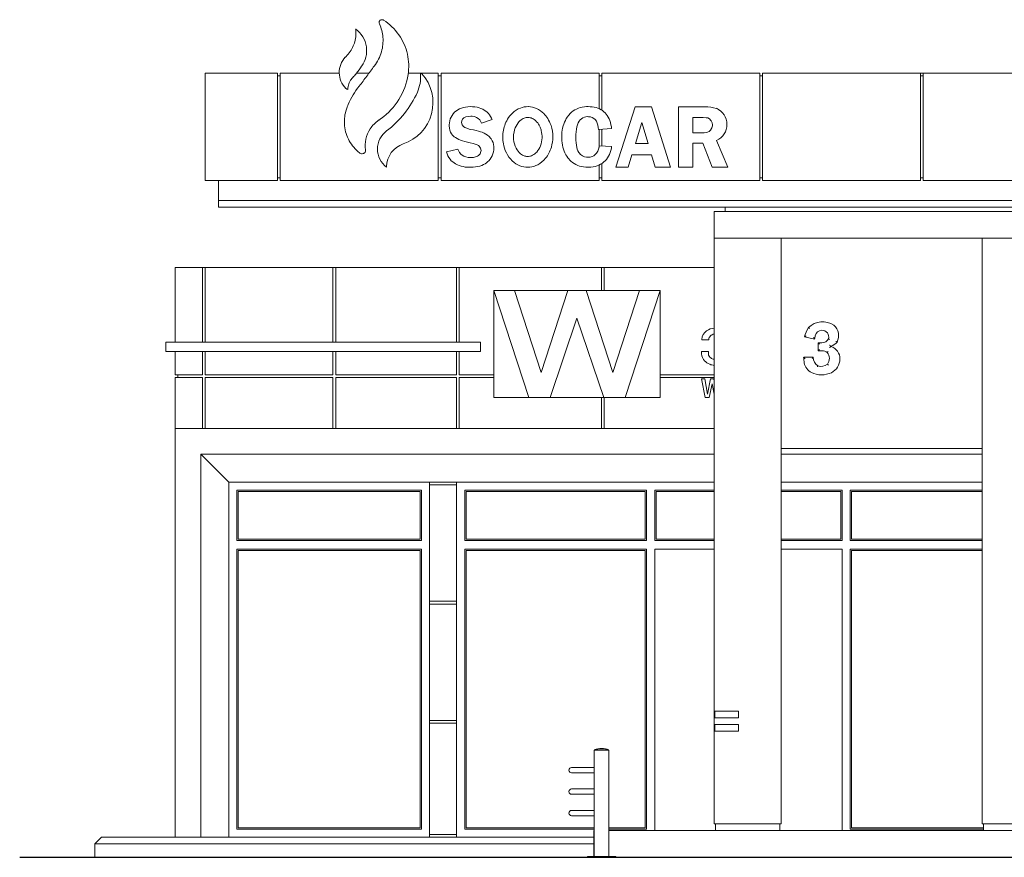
# Model space of a CAD drawing. Header units: feet. Extents: x 1702076 to 1880744, y 4858210 to 4922489.
# Tile 10 of 27: x 1831210 to 1838560, y 4861530 to 4867780. Entities that reach past the tile are written whole.
import ezdxf

# ---------------------------------------------------------------- set-up
doc = ezdxf.new("R2010")
doc.units = ezdxf.units.FT
doc.header["$MEASUREMENT"] = 0

# ---------------------------------------------------------------- blocks, each defined once
blk = doc.blocks.new('A$Cb9313e93')
at = {"color": 0, "linetype": 'Continuous', "lineweight": 0, "extrusion": (0, 1, 0)}
for p, q in [((33687.8, 5964.9), (33147.8, 5964.9)), ((33147.8, 5964.9), (33147.8, 5164.9)), ((33687.8, 5164.9), (33687.8, 5964.9)), ((34147.9, 5964.9), (33707.8, 5964.9)), ((33707.8, 5164.9), (33707.8, 5964.9)), ((34369.2, 5964.9), (34275.3, 5964.9)), ((34887.8, 5964.9), (34662.9, 5964.9)), ((34887.8, 5964.9), (34887.8, 5164.9)), ((36087.8, 5964.9), (34907.8, 5964.9)), ((34907.8, 5164.9), (34907.8, 5964.9)), ((36087.8, 5964.9), (36087.8, 5700.8)), ((37287.8, 5964.9), (36107.8, 5964.9)), ((36107.8, 5690), (36107.8, 5964.9)), ((37287.8, 5964.9), (37287.8, 5164.9)), ((38487.8, 5964.9), (37307.8, 5964.9)), ((37307.8, 5164.9), (37307.8, 5964.9)), ((38487.8, 5964.9), (38507.8, 5964.9)), ((38487.8, 5964.9), (38487.8, 5164.9)), ((39687.8, 5964.9), (38507.8, 5964.9)), ((38507.8, 5164.9), (38507.8, 5964.9)), ((33707.8, 5944.9), (33687.8, 5944.9)), ((34907.8, 5944.9), (34887.8, 5944.9)), ((36107.8, 5944.9), (36087.8, 5944.9)), ((37307.8, 5944.9), (37287.8, 5944.9)), ((38507.8, 5944.9), (38487.8, 5944.9)), ((34998.9, 5663), (34990, 5650.9)), ((35009.6, 5674.7), (34998.9, 5663)), ((35011.5, 5676.5), (35009.6, 5674.7)), ((35022.4, 5685.7), (35011.5, 5676.5)), ((35034.1, 5693.6), (35022.4, 5685.7)), ((35046.8, 5700.4), (35034.1, 5693.6)), ((35060.3, 5706), (35046.8, 5700.4)), ((35074.8, 5710.3), (35060.3, 5706)), ((35090.4, 5713.4), (35074.8, 5710.3)), ((35106.9, 5715.5), (35090.4, 5713.4)), ((35124.4, 5716.2), (35106.9, 5715.5)), ((35126.2, 5716.2), (35124.4, 5716.2)), ((35144.1, 5715.7), (35126.2, 5716.2)), ((35161.1, 5714.1), (35144.1, 5715.7)), ((35177, 5711.6), (35161.1, 5714.1)), ((35192, 5707.9), (35177, 5711.6)), ((35205.9, 5703.4), (35192, 5707.9)), ((35218.9, 5697.8), (35205.9, 5703.4)), ((35231.1, 5691.1), (35218.9, 5697.8)), ((35242.3, 5683.4), (35231.1, 5691.1)), ((35252.5, 5674.8), (35242.3, 5683.4)), ((35261.9, 5665.2), (35252.5, 5674.8)), ((35270.2, 5654.5), (35261.9, 5665.2)), ((35872.1, 5664.6), (35861.8, 5653.3)), ((35883.1, 5674.8), (35872.1, 5664.6)), ((35894.6, 5683.9), (35883.1, 5674.8)), ((35906.8, 5691.8), (35894.6, 5683.9)), ((35919.7, 5698.6), (35906.8, 5691.8)), ((35933.3, 5704.4), (35919.7, 5698.6)), ((35947.5, 5708.9), (35933.3, 5704.4)), ((35962.6, 5712.3), (35947.5, 5708.9)), ((35978.3, 5714.8), (35962.6, 5712.3)), ((35994.8, 5716.1), (35978.3, 5714.8)), ((36005.2, 5716.2), (35994.8, 5716.1)), ((36021.5, 5715.8), (36005.2, 5716.2)), ((36037, 5714.4), (36021.5, 5715.8)), ((36051.7, 5712.1), (36037, 5714.4)), ((36065.6, 5708.8), (36051.7, 5712.1)), ((36078.7, 5704.5), (36065.6, 5708.8)), ((36091, 5699.4), (36078.7, 5704.5)), ((36102.5, 5693.4), (36091, 5699.4)), ((36113.3, 5686.5), (36102.5, 5693.4)), ((36123.2, 5678.6), (36113.3, 5686.5)), ((36132.4, 5669.8), (36123.2, 5678.6)), ((36141, 5660.1), (36132.4, 5669.8)), ((36148.6, 5649.5), (36141, 5660.1)), ((36357.1, 5714.9), (36212.8, 5264.9)), ((36479, 5714.9), (36357.1, 5714.9)), ((36619.8, 5264.9), (36479, 5714.9)), ((36878.5, 5714.9), (36680.7, 5714.9)), ((36680.7, 5714.9), (36680.7, 5264.9)), ((34970.6, 5595.2), (34969.8, 5579.3)), ((34973, 5610.1), (34970.6, 5595.2)), ((34977.1, 5624.4), (34973, 5610.1)), ((34982.7, 5638), (34977.1, 5624.4)), ((34990, 5650.9), (34982.7, 5638)), ((35061.9, 5598.6), (35063.3, 5610.4)), ((35065.5, 5581.3), (35061.9, 5598.6)), ((35063.3, 5610.4), (35068.7, 5623.1)), ((35068.7, 5623.1), (35078.7, 5633.1)), ((35078.7, 5633.1), (35092.4, 5639.9)), ((35092.4, 5639.9), (35109.6, 5643.8)), ((35109.6, 5643.8), (35130.2, 5645.1)), ((35130.2, 5645.1), (35141.4, 5644.5)), ((35141.4, 5644.5), (35157.9, 5641.7)), ((35157.9, 5641.7), (35172.7, 5636.2)), ((35172.7, 5636.2), (35185.7, 5627.9)), ((35185.7, 5627.9), (35196.4, 5617.1)), ((35196.4, 5617.1), (35205.3, 5603.7)), ((35205.3, 5603.7), (35209.8, 5593.1)), ((35209.8, 5593.1), (35288.9, 5619.5)), ((35277.9, 5642.8), (35270.2, 5654.5)), ((35284.5, 5630), (35277.9, 5642.8)), ((35288.9, 5619.5), (35284.5, 5630)), ((35824.2, 5586.5), (35819.7, 5571.9)), ((35829.6, 5600.5), (35824.2, 5586.5)), ((35835.9, 5613.9), (35829.6, 5600.5)), ((35843.1, 5626.6), (35835.9, 5613.9)), ((35851, 5639), (35843.1, 5626.6)), ((35859.7, 5650.7), (35851, 5639)), ((35861.8, 5653.3), (35859.7, 5650.7)), ((35927, 5580.8), (35932.5, 5594.8)), ((35932.5, 5594.8), (35939.3, 5606.9)), ((35939.3, 5606.9), (35947.2, 5617.4)), ((35947.2, 5617.4), (35956.3, 5626)), ((35956.3, 5626), (35966.5, 5632.8)), ((35966.5, 5632.8), (35977.8, 5637.6)), ((35977.8, 5637.6), (35990, 5640.5)), ((35990, 5640.5), (36003.1, 5641.4)), ((36003.1, 5641.4), (36008.7, 5641.3)), ((36008.7, 5641.3), (36023.5, 5639.3)), ((36023.5, 5639.3), (36037, 5635)), ((36037, 5635), (36049, 5628.3)), ((36049, 5628.3), (36059.2, 5619.1)), ((36059.2, 5619.1), (36067.5, 5607.6)), ((36067.5, 5607.6), (36074, 5594)), ((36074, 5594), (36078.7, 5578.3)), ((36155.6, 5637.8), (36148.6, 5649.5)), ((36162, 5625.1), (36155.6, 5637.8)), ((36167.5, 5611.6), (36162, 5625.1)), ((36172.3, 5597), (36167.5, 5611.6)), ((36176.4, 5581.5), (36172.3, 5597)), ((36358.8, 5440.7), (36406.9, 5598.6)), ((36406.9, 5598.6), (36454, 5440.7)), ((36786.8, 5634.8), (36865.6, 5634.8)), ((36786.8, 5520.1), (36786.8, 5634.8)), ((36865.6, 5634.8), (36887.4, 5633.4)), ((36887.4, 5633.4), (36898.5, 5631.5)), ((36898.5, 5631.5), (36910.9, 5625.3)), ((36910.9, 5625.3), (36922.9, 5613.1)), ((36922.9, 5613.1), (36925.4, 5609.7)), ((36925.4, 5609.7), (36931.9, 5595.3)), ((36931.9, 5595.3), (36934.2, 5579.4)), ((34969.8, 5579.3), (34969.9, 5572.8)), ((34969.9, 5572.8), (34971.4, 5555.9)), ((34971.4, 5555.9), (34974.7, 5540.7)), ((34974.7, 5540.7), (34979.7, 5526.9)), ((34979.7, 5526.9), (34986.2, 5514.4)), ((34986.2, 5514.4), (34994.5, 5503.5)), ((35075.1, 5567.4), (35065.5, 5581.3)), ((35085.6, 5560.5), (35075.1, 5567.4)), ((35100, 5554.5), (35085.6, 5560.5)), ((35118.8, 5549.3), (35100, 5554.5)), ((35131.1, 5546.5), (35118.8, 5549.3)), ((35151.5, 5542.3), (35131.1, 5546.5)), ((35170, 5538), (35151.5, 5542.3)), ((35186.7, 5533.7), (35170, 5538)), ((35201.6, 5529.3), (35186.7, 5533.7)), ((35214.7, 5525.1), (35201.6, 5529.3)), ((35226.1, 5520.8), (35214.7, 5525.1)), ((35230.3, 5519), (35226.1, 5520.8)), ((35243.6, 5512), (35230.3, 5519)), ((35810.9, 5524.6), (35809.6, 5507.7)), ((35813, 5540.9), (35810.9, 5524.6)), ((35815.9, 5556.8), (35813, 5540.9)), ((35819.7, 5571.9), (35815.9, 5556.8)), ((35915.2, 5508.4), (35916.7, 5529)), ((35916.7, 5529), (35919, 5548.1)), ((35919, 5548.1), (35922.5, 5565.3)), ((35922.5, 5565.3), (35927, 5580.8)), ((36078.7, 5578.3), (36081.7, 5560.5)), ((36081.7, 5560.5), (36082.6, 5546.5)), ((36082.6, 5546.5), (36181.3, 5552.7)), ((36087.8, 5546.8), (36087.8, 5412.5)), ((36107.8, 5422), (36107.8, 5548.1)), ((36179.6, 5564.9), (36176.4, 5581.5)), ((36181.3, 5552.7), (36179.6, 5564.9)), ((36851.4, 5520.1), (36786.8, 5520.1)), ((36871.4, 5520.6), (36851.4, 5520.1)), ((36887.2, 5522.3), (36871.4, 5520.6)), ((36897.5, 5524.8), (36887.2, 5522.3)), ((36910.6, 5531.6), (36897.5, 5524.8)), ((36922.4, 5543.8), (36910.6, 5531.6)), ((36922.9, 5544.5), (36922.4, 5543.8)), ((36930.5, 5558.3), (36922.9, 5544.5)), ((36933.9, 5573.9), (36930.5, 5558.3)), ((36934.2, 5579.4), (36933.9, 5573.9)), ((34994.5, 5503.5), (35004.5, 5493.6)), ((35004.5, 5493.6), (35006.5, 5492)), ((35006.5, 5492), (35016.1, 5485)), ((35016.1, 5485), (35027.2, 5478.5)), ((35027.2, 5478.5), (35039.6, 5472.2)), ((35039.6, 5472.2), (35053.5, 5466.2)), ((35053.5, 5466.2), (35069, 5460.7)), ((35069, 5460.7), (35086, 5455.5)), ((35086, 5455.5), (35104.3, 5450.6)), ((35104.3, 5450.6), (35124.3, 5446.2)), ((35124.3, 5446.2), (35126.1, 5445.8)), ((35126.1, 5445.8), (35146.7, 5440.9)), ((35146.7, 5440.9), (35164, 5436)), ((35255.8, 5503.4), (35243.6, 5512)), ((35267.2, 5493.2), (35255.8, 5503.4)), ((35277.6, 5481.2), (35267.2, 5493.2)), ((35282, 5475.1), (35277.6, 5481.2)), ((35290.1, 5461.8), (35282, 5475.1)), ((35296.2, 5448), (35290.1, 5461.8)), ((35300.3, 5433.7), (35296.2, 5448)), ((35809.6, 5507.7), (35809.2, 5490.1)), ((35809.2, 5490.1), (35809.4, 5479.9)), ((35809.4, 5479.9), (35810.2, 5462.1)), ((35810.2, 5462.1), (35811.9, 5444.9)), ((35811.9, 5444.9), (35814.4, 5428.6)), ((35914.8, 5489.1), (35915.2, 5508.4)), ((35915.2, 5467), (35914.8, 5489.1)), ((35916.5, 5446.9), (35915.2, 5467)), ((35918.6, 5428.6), (35916.5, 5446.9)), ((36454, 5440.7), (36358.8, 5440.7)), ((36786.8, 5443.3), (36862.3, 5443.3)), ((36786.8, 5264.9), (36786.8, 5443.3)), ((36862.3, 5443.3), (36931.5, 5264.9)), ((37047.8, 5264.9), (36964.8, 5464)), ((35034.6, 5398.4), (34947.8, 5378.7)), ((34947.8, 5378.7), (34952.7, 5363.7)), ((35038.2, 5388), (35034.6, 5398.4)), ((35045.5, 5374.4), (35038.2, 5388)), ((35054.8, 5362.7), (35045.5, 5374.4)), ((35164, 5436), (35177.9, 5430.6)), ((35177.9, 5430.6), (35188.5, 5425)), ((35188.5, 5425), (35193.6, 5420.9)), ((35193.6, 5420.9), (35203.7, 5407.2)), ((35206.2, 5380.7), (35199.8, 5365.2)), ((35203.7, 5407.2), (35207.1, 5389.9)), ((35207.1, 5389.9), (35206.2, 5380.7)), ((35295.8, 5363.7), (35299.7, 5377.9)), ((35299.7, 5377.9), (35302.2, 5392.7)), ((35302.4, 5418.4), (35300.3, 5433.7)), ((35302.2, 5392.7), (35303, 5408)), ((35303, 5408), (35302.4, 5418.4)), ((35814.4, 5428.6), (35817.7, 5412.9)), ((35817.7, 5412.9), (35821.9, 5398.1)), ((35821.9, 5398.1), (35826.9, 5383.8)), ((35826.9, 5383.8), (35832.5, 5370.4)), ((35832.5, 5370.4), (35839.2, 5357.5)), ((35921.6, 5412.4), (35918.6, 5428.6)), ((35925.3, 5398), (35921.6, 5412.4)), ((35930.1, 5385.4), (35925.3, 5398)), ((35935.7, 5374.8), (35930.1, 5385.4)), ((35938.5, 5370.9), (35935.7, 5374.8)), ((35949.6, 5358.5), (35938.5, 5370.9)), ((36069.2, 5369.5), (36059.5, 5358.3)), ((36077.3, 5382.9), (36069.2, 5369.5)), ((36083.8, 5398.5), (36077.3, 5382.9)), ((36088.8, 5416.2), (36083.8, 5398.5)), ((36090.2, 5423.1), (36088.8, 5416.2)), ((36181.3, 5417.6), (36090.2, 5423.1)), ((36165.3, 5359.8), (36171, 5374.2)), ((36171, 5374.2), (36175.7, 5389.6)), ((36175.7, 5389.6), (36179.5, 5406.1)), ((36179.5, 5406.1), (36181.3, 5417.6)), ((34952.7, 5363.7), (34958.8, 5349.4)), ((34958.8, 5349.4), (34966.3, 5336.2)), ((34966.3, 5336.2), (34975, 5324.1)), ((34975, 5324.1), (34984.6, 5313)), ((34984.6, 5313), (34995.6, 5303.3)), ((34995.6, 5303.3), (35017, 5288.8)), ((35066.1, 5353.3), (35054.8, 5362.7)), ((35079.2, 5345.8), (35066.1, 5353.3)), ((35094.3, 5340.5), (35079.2, 5345.8)), ((35111, 5337.4), (35094.3, 5340.5)), ((35129.3, 5336.4), (35111, 5337.4)), ((35129.7, 5336.4), (35129.3, 5336.4)), ((35149.2, 5337.5), (35129.7, 5336.4)), ((35166.2, 5341.1), (35149.2, 5337.5)), ((35180.3, 5347.1), (35166.2, 5341.1)), ((35187.3, 5351.9), (35180.3, 5347.1)), ((35199.8, 5365.2), (35187.3, 5351.9)), ((35236.8, 5290.4), (35247.8, 5298.1)), ((35247.8, 5298.1), (35258, 5306.7)), ((35258, 5306.7), (35263.9, 5312.5)), ((35263.9, 5312.5), (35274.3, 5324.6)), ((35274.3, 5324.6), (35283.1, 5337.2)), ((35283.1, 5337.2), (35290.2, 5350.1)), ((35290.2, 5350.1), (35295.8, 5363.7)), ((35839.2, 5357.5), (35846.5, 5345.6)), ((35846.5, 5345.6), (35854.7, 5334.1)), ((35854.7, 5334.1), (35863.8, 5323.4)), ((35863.8, 5323.4), (35866.9, 5319.9)), ((35866.9, 5319.9), (35877.9, 5309.3)), ((35877.9, 5309.3), (35889.5, 5299.6)), ((35889.5, 5299.6), (35901.7, 5291.3)), ((35962.8, 5349), (35949.6, 5358.5)), ((35977.8, 5342.4), (35962.8, 5349)), ((35994.3, 5339), (35977.8, 5342.4)), ((36006, 5338.3), (35994.3, 5339)), ((36021.4, 5339.5), (36006, 5338.3)), ((36035.5, 5343.4), (36021.4, 5339.5)), ((36048.3, 5349.5), (36035.5, 5343.4)), ((36059.5, 5358.3), (36048.3, 5349.5)), ((36099.5, 5287.2), (36112.2, 5295.4)), ((36107.8, 5164.9), (36107.8, 5292.5)), ((36112.2, 5295.4), (36124.2, 5304.6)), ((36124.2, 5304.6), (36132.8, 5312.2)), ((36132.8, 5312.2), (36142.3, 5322.6)), ((36142.3, 5322.6), (36151.1, 5334.1)), ((36151.1, 5334.1), (36158.8, 5346.5)), ((36158.8, 5346.5), (36165.3, 5359.8)), ((36305.1, 5264.9), (36333.3, 5357.6)), ((36333.3, 5357.6), (36478.8, 5357.6)), ((36478.8, 5357.6), (36506.4, 5264.9)), ((34501.9, 5265.8), (34502, 5268.4)), ((35017, 5288.8), (35030, 5282.2)), ((35030, 5282.2), (35043.6, 5276.6)), ((35043.6, 5276.6), (35058.1, 5271.9)), ((35058.1, 5271.9), (35073.2, 5268.3)), ((35073.2, 5268.3), (35089, 5265.7)), ((35089, 5265.7), (35105.5, 5264.1)), ((35105.5, 5264.1), (35122.8, 5263.6)), ((35122.8, 5263.6), (35130.6, 5263.7)), ((35130.6, 5263.7), (35149, 5264.7)), ((35149, 5264.7), (35166.3, 5266.5)), ((35166.3, 5266.5), (35182.5, 5269.4)), ((35182.5, 5269.4), (35197.5, 5273.2)), ((35197.5, 5273.2), (35211.6, 5278)), ((35211.6, 5278), (35224.7, 5283.7)), ((35224.7, 5283.7), (35236.8, 5290.4)), ((35901.7, 5291.3), (35914.5, 5284)), ((35914.5, 5284), (35928, 5277.8)), ((35928, 5277.8), (35942, 5272.7)), ((35942, 5272.7), (35956.6, 5268.7)), ((35956.6, 5268.7), (35972, 5265.9)), ((35972, 5265.9), (35987.9, 5264.1)), ((35987.9, 5264.1), (36004.5, 5263.6)), ((36004.5, 5263.6), (36010.5, 5263.7)), ((36010.5, 5263.7), (36027.1, 5264.7)), ((36027.1, 5264.7), (36042.9, 5266.9)), ((36042.9, 5266.9), (36058, 5270.2)), ((36058, 5270.2), (36072.5, 5274.8)), ((36072.5, 5274.8), (36086.3, 5280.4)), ((36086.3, 5280.4), (36099.5, 5287.2)), ((36087.8, 5281.1), (36087.8, 5164.9)), ((36212.8, 5264.9), (36305.1, 5264.9)), ((36506.4, 5264.9), (36619.8, 5264.9)), ((36680.7, 5264.9), (36786.8, 5264.9)), ((36931.5, 5264.9), (37047.8, 5264.9)), ((33147.8, 5164.9), (33687.8, 5164.9)), ((33247.8, 5014.9), (33247.8, 5164.9)), ((33687.8, 5184.9), (33707.8, 5184.9)), ((33707.8, 5164.9), (34887.8, 5164.9)), ((34887.8, 5184.9), (34907.8, 5184.9)), ((34907.8, 5164.9), (36087.8, 5164.9)), ((36087.8, 5184.9), (36107.8, 5184.9)), ((36107.8, 5164.9), (37287.8, 5164.9)), ((37287.8, 5184.9), (37307.8, 5184.9)), ((37307.8, 5164.9), (38487.8, 5164.9)), ((38487.8, 5184.9), (38507.8, 5184.9)), ((38507.8, 5164.9), (39687.8, 5164.9)), ((33247.8, 5014.9), (53347.8, 5014.9)), ((33247.8, 5014.9), (53347.8, 5014.9)), ((33247.8, 5014.9), (33247.8, 4964.9)), ((53347.8, 4964.9), (33247.8, 4964.9)), ((36947.8, 4934.9), (36947.8, 4734.9)), ((36947.8, 4934.9), (39447.8, 4934.9)), ((37027.8, 4934.9), (37027.8, 4964.9)), ((36947.8, 4734.9), (36947.8, 4314.9)), ((36947.8, 4734.9), (39447.8, 4734.9)), ((37447.8, 4314.9), (37447.8, 4734.9)), ((38947.8, 4734.9), (38947.8, 4314.9)), ((32922.8, 4514.9), (33127.8, 4514.9)), ((32922.8, 3959.9), (32922.8, 4514.9)), ((33127.8, 4514.9), (33147.8, 4514.9)), ((33127.8, 3959.9), (33127.8, 4514.9)), ((33147.8, 4514.9), (33147.8, 3959.9)), ((33147.8, 4514.9), (34101.5, 4514.9)), ((34101.5, 4514.9), (34121.5, 4514.9)), ((34101.5, 3959.9), (34101.5, 4514.9)), ((34121.5, 4514.9), (34121.5, 3959.9)), ((34121.5, 4514.9), (35022.8, 4514.9)), ((35022.8, 4514.9), (35042.8, 4514.9)), ((35022.8, 3959.9), (35022.8, 4514.9)), ((35042.8, 4514.9), (35042.8, 3959.9)), ((35042.8, 4514.9), (36106.5, 4514.9)), ((36106.5, 4514.9), (36126.5, 4514.9)), ((36106.5, 4344.9), (36106.5, 4514.9)), ((36126.5, 4514.9), (36126.5, 4344.9)), ((36126.5, 4514.9), (36947.8, 4514.9)), ((35302.8, 4344.9), (35562.8, 3544.9)), ((35456.8, 4344.9), (35302.8, 4344.9)), ((35562.8, 3544.9), (35302.8, 4344.9)), ((35302.8, 4344.9), (35302.8, 3544.9)), ((35655.8, 3732.9), (35456.8, 4344.9)), ((35854.3, 4344.9), (35456.8, 4344.9)), ((35456.8, 4344.9), (35655.8, 3732.9)), ((35854.3, 4344.9), (35655.8, 3732.9)), ((35655.8, 3732.9), (35854.3, 4344.9)), ((35991.3, 4344.9), (35854.3, 4344.9)), ((36189.8, 3732.9), (35991.3, 4344.9)), ((36388.8, 4344.9), (35991.3, 4344.9)), ((35991.3, 4344.9), (36189.8, 3732.9)), ((36388.8, 4344.9), (36189.8, 3732.9)), ((36189.8, 3732.9), (36388.8, 4344.9)), ((36282.8, 3544.9), (36542.8, 4344.9)), ((36542.8, 4344.9), (36282.8, 3544.9)), ((36542.8, 4344.9), (36388.8, 4344.9)), ((36542.8, 3544.9), (36542.8, 4344.9)), ((36947.8, 4314.9), (36947.8, 1204.9)), ((37447.8, 364.9), (37447.8, 4314.9)), ((38947.8, 4314.9), (38947.8, 364.9)), ((35722.8, 3544.9), (35922.8, 4136.9)), ((35922.8, 4136.9), (35722.8, 3544.9)), ((35922.8, 4136.9), (36122.8, 3544.9)), ((36122.8, 3544.9), (35922.8, 4136.9)), ((36855.9, 3979.7), (36855.9, 3976.1)), ((36855.9, 3976.1), (36907, 3976.1)), ((36907, 3976.1), (36907, 3979.7)), ((37621.7, 3997.6), (37696.6, 3981.9)), ((32852.8, 3959.9), (35202.8, 3959.9)), ((32852.8, 3959.9), (32852.8, 3889.9)), ((35202.8, 3889.9), (35202.8, 3959.9)), ((37751, 3953.1), (37723.5, 3953.1)), ((37723.5, 3953.1), (37723.5, 3893.5)), ((37723.5, 3953.1), (37733.5, 3943.1)), ((37723.5, 3893.5), (37733.5, 3903.5)), ((37818.5, 3926), (37818.5, 3928.6)), ((32852.8, 3889.9), (35202.8, 3889.9)), ((32922.8, 3714.9), (32922.8, 3889.9)), ((33127.8, 3714.9), (33127.8, 3889.9)), ((33147.8, 3889.9), (33147.8, 3714.9)), ((34101.5, 3714.9), (34101.5, 3889.9)), ((34121.5, 3889.9), (34121.5, 3714.9)), ((35022.8, 3714.9), (35022.8, 3889.9)), ((35042.8, 3889.9), (35042.8, 3714.9)), ((36852.8, 3889.2), (36852.8, 3871.7)), ((36903.9, 3889.2), (36852.8, 3889.2)), ((36903.9, 3871.7), (36903.9, 3889.2)), ((37687, 3846.5), (37615, 3846.5)), ((37723.5, 3893.5), (37753.2, 3893.5)), ((32922.8, 3714.9), (33127.8, 3714.9)), ((32922.8, 3694.9), (33127.8, 3694.9)), ((32922.8, 3314.9), (32922.8, 3694.9)), ((32942.8, 3694.9), (32942.8, 3714.9)), ((33127.8, 3314.9), (33127.8, 3694.9)), ((33147.8, 3714.9), (34101.5, 3714.9)), ((33147.8, 3694.9), (34101.5, 3694.9)), ((33147.8, 3694.9), (33147.8, 3314.9)), ((34101.5, 3314.9), (34101.5, 3694.9)), ((34121.5, 3714.9), (35022.8, 3714.9)), ((34121.5, 3694.9), (35022.8, 3694.9)), ((34121.5, 3694.9), (34121.5, 3314.9)), ((35022.8, 3314.9), (35022.8, 3694.9)), ((35042.8, 3714.9), (35302.8, 3714.9)), ((35042.8, 3694.9), (35042.8, 3314.9)), ((35042.8, 3694.9), (35302.8, 3694.9)), ((36542.8, 3714.9), (36947.8, 3714.9)), ((36542.8, 3694.9), (36947.8, 3694.9)), ((36878.4, 3684.9), (36852.8, 3684.9)), ((36852.8, 3684.9), (36880.2, 3544.9)), ((36897.8, 3570.9), (36878.4, 3684.9)), ((36919.9, 3684.9), (36897.8, 3570.9)), ((36943.9, 3684.9), (36919.9, 3684.9)), ((36947.8, 3664.8), (36943.9, 3684.9)), ((36910.4, 3544.9), (36931.9, 3647.4)), ((36931.9, 3647.4), (36947.8, 3571.6)), ((35302.8, 3544.9), (35562.8, 3544.9)), ((35562.8, 3544.9), (35722.8, 3544.9)), ((35722.8, 3544.9), (36122.8, 3544.9)), ((36106.5, 3314.9), (36106.5, 3544.9)), ((36122.8, 3544.9), (36282.8, 3544.9)), ((36126.5, 3544.9), (36126.5, 3314.9)), ((36282.8, 3544.9), (36542.8, 3544.9)), ((36880.2, 3544.9), (36910.4, 3544.9)), ((32922.8, 264.9), (32922.8, 3314.9)), ((32922.8, 3314.9), (36947.8, 3314.9)), ((37447.8, 3164.9), (38947.8, 3164.9)), ((33114.9, 264.9), (33114.9, 3122.7)), ((33114.9, 3122.7), (36947.8, 3122.7)), ((33322.8, 2914.9), (33114.9, 3122.7)), ((37447.8, 3122.7), (38947.8, 3122.7)), ((33322.8, 264.9), (33322.8, 2914.9)), ((33322.8, 2914.9), (36947.8, 2914.9)), ((34822.8, 2914.9), (34822.8, 2894.9)), ((34822.8, 2914.9), (34822.8, 2894.9)), ((34822.8, 2894.9), (34822.8, 2024.9)), ((35022.8, 2894.9), (34822.8, 2894.9)), ((35022.8, 2894.9), (35022.8, 2914.9)), ((35022.8, 2024.9), (35022.8, 2894.9)), ((37447.8, 2914.9), (38947.8, 2914.9)), ((34762.8, 2854.9), (33382.8, 2854.9)), ((33382.8, 2479.9), (33382.8, 2854.9)), ((33392.8, 2844.9), (34752.8, 2844.9)), ((33392.8, 2844.9), (33392.8, 2489.9)), ((34752.8, 2844.9), (34752.8, 2489.9)), ((34762.8, 2479.9), (34762.8, 2854.9)), ((35085.3, 2854.9), (36442.8, 2854.9)), ((35085.3, 2479.9), (35085.3, 2854.9)), ((36432.8, 2844.9), (35095.3, 2844.9)), ((35095.3, 2844.9), (35095.3, 2489.9)), ((36432.8, 2489.9), (36432.8, 2844.9)), ((36442.8, 2854.9), (36442.8, 2479.9)), ((36502.8, 2479.9), (36502.8, 2854.9)), ((36502.8, 2854.9), (36947.8, 2854.9)), ((36512.8, 2844.9), (36512.8, 2489.9)), ((36947.8, 2844.9), (36512.8, 2844.9)), ((37447.8, 2854.9), (37902.8, 2854.9)), ((37892.8, 2844.9), (37447.8, 2844.9)), ((37892.8, 2489.9), (37892.8, 2844.9)), ((37902.8, 2854.9), (37902.8, 2479.9)), ((37962.8, 2854.9), (38947.8, 2854.9)), ((37962.8, 2479.9), (37962.8, 2854.9)), ((38947.8, 2844.9), (37972.8, 2844.9)), ((37972.8, 2844.9), (37972.8, 2489.9)), ((33382.8, 2479.9), (34762.8, 2479.9)), ((34752.8, 2489.9), (33392.8, 2489.9)), ((36442.8, 2479.9), (35085.3, 2479.9)), ((35095.3, 2489.9), (36432.8, 2489.9)), ((36947.8, 2479.9), (36502.8, 2479.9)), ((36512.8, 2489.9), (36947.8, 2489.9)), ((37447.8, 2489.9), (37892.8, 2489.9)), ((37902.8, 2479.9), (37447.8, 2479.9)), ((38947.8, 2479.9), (37962.8, 2479.9)), ((37972.8, 2489.9), (38947.8, 2489.9)), ((34762.8, 2414.9), (33382.8, 2414.9)), ((33382.8, 324.9), (33382.8, 2414.9)), ((33392.8, 2404.9), (34752.8, 2404.9)), ((33392.8, 2404.9), (33392.8, 334.9)), ((34752.8, 2404.9), (34752.8, 334.9)), ((34762.8, 324.9), (34762.8, 2414.9)), ((35085.3, 324.9), (35085.3, 2414.9)), ((35085.3, 2414.9), (36442.8, 2414.9)), ((35095.3, 2404.9), (35095.3, 334.9)), ((36432.8, 2404.9), (35095.3, 2404.9)), ((36432.8, 334.9), (36432.8, 2404.9)), ((36442.8, 2414.9), (36442.8, 324.9)), ((36502.8, 314.9), (36502.8, 2414.9)), ((36502.8, 2414.9), (36947.8, 2414.9)), ((37447.8, 2414.9), (37902.8, 2414.9)), ((37902.8, 2414.9), (37902.8, 314.9)), ((37962.8, 324.9), (37962.8, 2414.9)), ((37962.8, 2414.9), (38947.8, 2414.9)), ((37972.8, 2404.9), (37972.8, 334.9)), ((38947.8, 2404.9), (37972.8, 2404.9)), ((34822.8, 2024.9), (34822.8, 2004.9)), ((34822.8, 2024.9), (35022.8, 2024.9)), ((34822.8, 2024.9), (34822.8, 2004.9)), ((34822.8, 2004.9), (34822.8, 1134.9)), ((35022.8, 2004.9), (34822.8, 2004.9)), ((35022.8, 2004.9), (35022.8, 2024.9)), ((35022.8, 1134.9), (35022.8, 2004.9)), ((36947.8, 1204.9), (37127.8, 1204.9)), ((36947.8, 1154.9), (36947.8, 1204.9)), ((36952.8, 1204.9), (36952.8, 1154.9)), ((37127.8, 1154.9), (37127.8, 1204.9)), ((34822.8, 1134.9), (34822.8, 1114.9)), ((34822.8, 1134.9), (35022.8, 1134.9)), ((34822.8, 1134.9), (34822.8, 1114.9)), ((34822.8, 1114.9), (34822.8, 284.9)), ((35022.8, 1114.9), (34822.8, 1114.9)), ((35022.8, 1114.9), (35022.8, 1134.9)), ((35022.8, 284.9), (35022.8, 1114.9)), ((37127.8, 1154.9), (36947.8, 1154.9)), ((36947.8, 1154.9), (36947.8, 1104.9)), ((36947.8, 1104.9), (37127.8, 1104.9)), ((36947.8, 1054.9), (36947.8, 1104.9)), ((36952.8, 1104.9), (36952.8, 1054.9)), ((37127.8, 1104.9), (37127.8, 1054.9)), ((37127.8, 1054.9), (36947.8, 1054.9)), ((36947.8, 1054.9), (36947.8, 364.9)), ((36161.8, 917.9), (36051.8, 917.9)), ((36051.8, 916.9), (36051.8, 917.9)), ((36161.8, 916.9), (36051.8, 916.9)), ((36145.7, 914.9), (36051.8, 914.9)), ((36051.8, 119.9), (36051.8, 914.9)), ((36054.8, 914.9), (36054.8, 916.9)), ((36161.8, 914.9), (36145.7, 914.9)), ((36158.8, 914.9), (36158.8, 916.9)), ((36161.8, 916.9), (36161.8, 917.9)), ((36161.8, 119.9), (36161.8, 914.9)), ((36051.8, 784.9), (35882.8, 784.9)), ((35882.8, 744.9), (36051.8, 744.9)), ((36051.8, 624.9), (35882.8, 624.9)), ((35882.8, 584.9), (36051.8, 584.9)), ((36051.8, 464.9), (35882.8, 464.9)), ((35882.8, 424.9), (36051.8, 424.9)), ((34762.8, 324.9), (33382.8, 324.9)), ((34752.8, 334.9), (33392.8, 334.9)), ((36051.8, 324.9), (35085.3, 324.9)), ((35095.3, 334.9), (36051.8, 334.9)), ((36051.8, 314.9), (36047.8, 314.9)), ((36047.8, 119.9), (36047.8, 314.9)), ((36161.8, 334.9), (36432.8, 334.9)), ((36442.8, 324.9), (36161.8, 324.9)), ((36647.8, 314.9), (36161.8, 314.9)), ((36647.8, 314.9), (39747.8, 314.9)), ((37447.8, 364.9), (36947.8, 364.9)), ((36957.8, 314.9), (36957.8, 364.9)), ((37437.8, 314.9), (37437.8, 364.9)), ((38957.8, 324.9), (37962.8, 324.9)), ((37972.8, 334.9), (38957.8, 334.9)), ((39447.8, 364.9), (38947.8, 364.9)), ((38957.8, 314.9), (38957.8, 364.9)), ((32322.8, 214.9), (32372.8, 264.9)), ((32372.8, 264.9), (36047.8, 264.9)), ((34822.8, 284.9), (34822.8, 264.9)), ((34822.8, 284.9), (35022.8, 284.9)), ((34822.8, 284.9), (34822.8, 264.9)), ((35022.8, 264.9), (35022.8, 284.9)), ((32322.8, 114.9), (32322.8, 214.9)), ((32322.8, 214.9), (36047.8, 214.9)), ((32322.8, 114.9), (36001.8, 114.9)), ((36001.8, 119.9), (36211.8, 119.9)), ((36001.8, 119.9), (36001.8, 114.9)), ((36001.8, 114.9), (36211.8, 114.9)), ((36211.8, 119.9), (36211.8, 114.9)), ((36647.8, 114.9), (36211.8, 114.9)), ((36647.8, 114.9), (39747.8, 114.9))]:
    blk.add_line(p, q, dxfattribs=at)
at = {"color": 0, "linetype": 'Continuous', "lineweight": 0}
for centre, radius, start, end in [((34523.5, 5745.6), 324.2, 288.33964, 41.86379), ((34760.7, 5958.1), 5.75, 41.86379, 184.10112), ((36878.5, 5394), 320.9, 74.70997, 90), ((36912, 5583.4), 130.6, 293.85531, 66.95979), ((34602.6, 5399.8), 169, 127.06038, 232.87585), ((34501.1, 5265.7), 0.821, 232.87585, 4.11525), ((36933.2, 3978.7), 77.3, 123.80888, 179.25856), ((36961.5, 3938.2), 126.7, 96.22895, 124.26271), ((37788.6, 3968.1), 169.5, 144.00417, 169.97809), ((37756.7, 3960.1), 150.5, 56.5184, 134.36227), ((37773.2, 4007.4), 102.7, 332.20329, 49.63248), ((37794.2, 4013.5), 88.3, 285.96451, 322.303), ((37791.9, 3835.9), 93.9, 357.87147, 73.60431), ((36933.2, 3875.1), 80.5, 182.38596, 223.96049), ((37833.4, 3847.9), 218.5, 180.38561, 191.6324), ((37765.1, 3836.9), 120.8, 298.67181, 357.87147), ((36952.3, 3893.6), 107.1, 223.96049, 248.89181), ((36960.7, 3915.1), 130.2, 248.89181, 264.31606), ((37724.8, 3825.6), 107.6, 191.6324, 240.96315), ((37748.5, 3896.4), 181.5, 245.26533, 294.24705)]:
    blk.add_arc(centre, radius, start, end, dxfattribs=at)
at = {"color": 0, "linetype": 'Continuous', "lineweight": 0, "extrusion": (0, 0, -1)}
for centre, radius, start, end in [((-34478, 5937.8), 277.6, 175.89888, 204.12684), ((-34052.3, 6128.5), 744.1, 204.12684, 232.93962), ((-34682.2, 5266.7), 180.3, 0.55479, 71.66036), ((-37752.6, 3994.7), 52.8, 12.53614, 87.56057), ((-37752.5, 3998.1), 49.4, 87.56057, 197.24688), ((-36940.7, 3979.7), 33.6, 0, 48.57767), ((-36960, 3957.8), 62.8, 48.57767, 78.78248), ((-38030.8, 3932.9), 337.8, 8.33881, 12.53614), ((-37751, 4007.2), 54.1, 205.98923, 270), ((-36940.8, 3872.4), 36.9, 300.64233, 358.92892), ((-36950.8, 3880.7), 49.4, 277.44705, 305.75889), ((-36960.2, 3921.4), 91.1, 277.88156, 279.99402), ((-37757.2, 3843.5), 70.2, 300.14805, 2.4295), ((-37754.7, 3835), 58.5, 88.60783, 127.63797), ((-37739.3, 3836.9), 67.8, 138.97346, 218.92031), ((-37747.3, 3847.3), 69.4, 229.86487, 291.46513), ((-36106.8, 741.3), 185, 72.70466, 107.29534), ((-35882.8, 764.9), 20, 270, 90), ((-35882.8, 604.9), 20, 270, 90), ((-35882.8, 444.9), 20, 270, 90)]:
    blk.add_arc(centre, radius, start, end, dxfattribs=at)
at = {"color": 0, "linetype": 'Continuous', "lineweight": 0}
for points, knots in [([(34447.6, 6334.7), (34462.2, 6302.7), (34471.1, 6268.5), (34477.1, 6197.2), (34473.6, 6160.7), (34452.7, 6087), (34434.2, 6050.9), (34409.2, 6019.4)], [-335.122731, -335.122731, -335.122731, -335.122731, -229.786144, -229.786144, -120.602151, -120.602151, 0, 0, 0, 0]), ([(34478.4, 6361.7), (34476.6, 6362.8), (34474.7, 6363.6), (34470.6, 6364.7), (34468.5, 6365), (34463.4, 6364.8), (34460.6, 6364.1), (34455.5, 6361.7), (34453.2, 6360), (34449.5, 6356), (34448.1, 6353.7), (34446.1, 6348.5), (34445.6, 6345.7), (34445.8, 6340), (34446.4, 6337.2), (34447.6, 6334.7)], [-54.744503, -54.744503, -54.744503, -54.744503, -48.562111, -48.562111, -42.05044, -42.05044, -33.492871, -33.492871, -25.11128, -25.11128, -16.96365, -16.96365, -8.501115, -8.501115, 0, 0, 0, 0]), ([(34661.7, 5957), (34669.5, 6006.9), (34667.9, 6057.8), (34645.5, 6159), (34623.9, 6208), (34562.8, 6295.5), (34523.7, 6333), (34478.4, 6361.7)], [-471.683907, -471.683907, -471.683907, -471.683907, -320.159213, -320.159213, -160.929472, -160.929472, 0, 0, 0, 0]), ([(34212.4, 5844.9), (34212.2, 5858.6), (34214.5, 5872.3), (34223.6, 5898.3), (34230.4, 5910.3), (34240.2, 5922.2), (34240.4, 5922.5), (34243.9, 5926.6), (34244.9, 5927.7), (34249.1, 5932.8), (34252.5, 5936.7), (34262.7, 5949.1), (34269.5, 5957.5), (34289.7, 5983.2), (34302.7, 6000.6), (34315.7, 6018.9), (34315.9, 6019.1), (34330.4, 6039.8), (34340.7, 6062.5), (34352.8, 6111.3), (34354.1, 6137.1), (34346.6, 6188.8), (34337.6, 6214.2), (34310.3, 6259.5), (34292.4, 6279.2), (34271.2, 6294.8), (34271.2, 6294.8), (34271.2, 6294.8), (34271.2, 6294.8), (34271.2, 6294.8), (34271.2, 6294.8), (34271.2, 6294.8), (34271.2, 6294.8), (34271.2, 6294.8), (34271.2, 6294.8), (34271.2, 6294.8), (34271.1, 6294.9), (34271, 6294.9), (34271, 6294.9), (34270.8, 6294.9), (34270.8, 6294.9), (34270.7, 6294.8), (34270.7, 6294.8), (34270.6, 6294.7), (34270.6, 6294.6), (34270.5, 6294.5), (34270.5, 6294.5), (34271.1, 6290.3), (34271.5, 6286.4), (34272.4, 6274.8), (34272.6, 6267.1), (34272, 6228.2), (34265.4, 6197.5), (34240.6, 6139.6), (34222.4, 6113.2), (34198.2, 6089.6), (34197.8, 6089.3), (34195.3, 6086.9), (34194.3, 6085.8), (34178.7, 6069.4), (34167.1, 6051.3), (34151.2, 6011.2), (34147.3, 5989.4), (34148.2, 5946.3), (34152.8, 5925.4), (34169.8, 5885.8), (34182.3, 5867.7), (34198, 5852.5)], [-8016.868336, -8016.868336, -8016.868336, -8016.868336, -6974.133624, -6974.133624, -5929.559772, -5929.559772, -5804.489011, -5804.489011, -5756.727762, -5756.727762, -5589.068498, -5589.068498, -5235.920841, -5235.920841, -4529.300506, -4529.300506, -4508.430645, -4508.430645, -3552.798289, -3552.798289, -2561.649422, -2561.649422, -1530.784561, -1530.784561, -511.331069, -511.331069, -511.331065, -511.331065, -511.331059, -511.331059, -511.331041, -511.331041, -511.331002, -511.331002, -511.326339, -511.326339, -510.746022, -510.746022, -510.143517, -510.143517, -509.534846, -509.534846, -508.954671, -508.954671, -508.352326, -508.352326, -507.227335, -507.227335, -494.831263, -494.831263, -470.117036, -470.117036, -370.728115, -370.728115, -269.051614, -269.051614, -262.945155, -262.945155, -258.602221, -258.602221, -194.832952, -194.832952, -129.120568, -129.120568, -65.485114, -65.485114, 0, 0, 0, 0]), ([(34409.2, 6019.4), (34390.8, 5994.1), (34372.2, 5968.9), (34334.9, 5918.7), (34316.1, 5893.6), (34297.2, 5868.6)], [-187.810745, -187.810745, -187.810745, -187.810745, -93.905372, -93.905372, 0, 0, 0, 0]), ([(34344, 5393.7), (34340.3, 5420.3), (34341.3, 5447.5), (34353, 5501.1), (34363.9, 5527.1), (34395.9, 5575.7), (34417.3, 5597.4), (34443.1, 5614.8), (34444.4, 5615.7), (34448.1, 5618.2), (34449.8, 5619.4), (34454.9, 5622.9), (34458.2, 5625.3), (34514, 5666.3), (34558.6, 5714.7), (34627.9, 5827.3), (34651.3, 5890.8), (34661.7, 5957)], [-1035.208386, -1035.208386, -1035.208386, -1035.208386, -841.120164, -841.120164, -639.691036, -639.691036, -422.447419, -422.447419, -415.068122, -415.068122, -408.91628, -408.91628, -396.625907, -396.625907, -201.048341, -201.048341, 0, 0, 0, 0]), ([(34297.2, 5868.6), (34263.7, 5827.2), (34236, 5781.3), (34210.6, 5722.6), (34207.6, 5714.7), (34202.8, 5702.3), (34199.7, 5693), (34187, 5647.4), (34184, 5609.5), (34192.3, 5533.3), (34204.2, 5495.6), (34241.9, 5426.9), (34267.4, 5396.6), (34298.2, 5372.1), (34298.4, 5371.9), (34298.9, 5371.5), (34299.3, 5371.2), (34300.6, 5370.3), (34301.5, 5369.7), (34306, 5367.1), (34309.9, 5365.8), (34318.3, 5364.6), (34322.6, 5364.9), (34328, 5366.3), (34330, 5366.9), (34333.2, 5368.5), (34334.4, 5369.2), (34337.9, 5371.8), (34339.9, 5374), (34342.9, 5379), (34344, 5381.8), (34344.9, 5387.7), (34344.7, 5390.8), (34344, 5393.7)], [-3612.029582, -3612.029582, -3612.029582, -3612.029582, -3187.564884, -3187.564884, -3102.18954, -3102.18954, -2868.30288, -2868.30288, -1965.730116, -1965.730116, -1028.305041, -1028.305041, -86.179929, -86.179929, -85.389041, -85.389041, -82.877839, -82.877839, -77.874731, -77.874731, -57.841162, -57.841162, -37.224522, -37.224522, -30.880752, -30.880752, -26.591028, -26.591028, -17.942381, -17.942381, -8.953142, -8.953142, 0, 0, 0, 0]), ([(34198, 5852.5), (34200, 5850.6), (34202.2, 5849), (34207.1, 5846.4), (34209.7, 5845.5), (34212.4, 5844.9)], [-16.557237, -16.557237, -16.557237, -16.557237, -8.278618, -8.278618, 0, 0, 0, 0]), ([(35557.4, 5716.2), (35537.8, 5716.4), (35518.6, 5712.8), (35478.4, 5697.6), (35458.4, 5684.6), (35426.6, 5654.7), (35414.2, 5638.9), (35387, 5593.2), (35376.1, 5560.8), (35366.5, 5493.4), (35368.2, 5458.2), (35382.3, 5400.7), (35391.7, 5377.3), (35417.5, 5334.5), (35434.1, 5315.1), (35470.8, 5286.4), (35489.9, 5276.3), (35529.8, 5264.3), (35550, 5262.3), (35591.5, 5266.4), (35612.1, 5272.9), (35652, 5294.4), (35671.7, 5310.6), (35707.4, 5354.5), (35722.2, 5382.7), (35738.8, 5438.7), (35742.4, 5464.3), (35742.5, 5489.7), (35742.6, 5518.7), (35738.1, 5547.8), (35722.5, 5594.3), (35714.2, 5611.8), (35695.7, 5641.1), (35685.9, 5653.5), (35659, 5680.4), (35640.6, 5693.4), (35601.6, 5710.7), (35581.8, 5715.4), (35560.2, 5716.2), (35558.8, 5716.2), (35557.4, 5716.2)], [-1222.02098, -1222.02098, -1222.02098, -1222.02098, -1149.677971, -1149.677971, -1061.368227, -1061.368227, -986.978924, -986.978924, -861.595772, -861.595772, -731.125816, -731.125816, -635.687845, -635.687845, -538.166235, -538.166235, -454.413297, -454.413297, -374.051597, -374.051597, -288.004931, -288.004931, -192.001538, -192.001538, -84.459887, -84.459887, 0, 0, 0, 96.465889, 96.465889, 163.167696, 163.167696, 220.257091, 220.257091, 302.219523, 302.219523, 376.819321, 376.819321, 381.987028, 381.987028, 381.987028, 381.987028]), ([(35556.7, 5635.7), (35562.1, 5635.7), (35567.4, 5635.1), (35584, 5631.3), (35594.5, 5626.3), (35616.5, 5610.6), (35627.6, 5598.4), (35636.5, 5584.2), (35640.7, 5577.4), (35644.5, 5570.1), (35651.1, 5554.4), (35654, 5546.1), (35660.8, 5519.3), (35662.6, 5500.8), (35661, 5462.3), (35657, 5442.5), (35643.2, 5406.4), (35633.7, 5390.5), (35613.5, 5367.8), (35603.1, 5359.2), (35582.1, 5348.4), (35572.2, 5345.4), (35552.1, 5343.4), (35542.2, 5344.5), (35520.9, 5351.1), (35510.2, 5357.3), (35488.5, 5375.4), (35477.5, 5389.2), (35458.5, 5425.6), (35451.9, 5448.6), (35447.8, 5496.7), (35450.2, 5521.2), (35463.1, 5563.8), (35472.2, 5581.1), (35491.6, 5606.3), (35502, 5616.1), (35523.1, 5628.9), (35533, 5632.9), (35547.9, 5635.4), (35552.3, 5635.8), (35556.7, 5635.7)], [-116.207121, -116.207121, -116.207121, -116.207121, -97.087255, -97.087255, -55.789282, -55.789282, 0, 0, 0, 26.362457, 26.362457, 52.157186, 52.157186, 104.362435, 104.362435, 162.362877, 162.362877, 220.278939, 220.278939, 265.194695, 265.194695, 301.049094, 301.049094, 336.609343, 336.609343, 380.027837, 380.027837, 436.820756, 436.820756, 504.972314, 504.972314, 573.306695, 573.306695, 633.281611, 633.281611, 681.036336, 681.036336, 717.909728, 717.909728, 733.679066, 733.679066, 733.679066, 733.679066]), ([(37659.1, 4061.1), (37659.1, 4061.1), (37659.1, 4061.1), (37658.5, 4061.6), (37658, 4062), (37657, 4062.9), (37656.5, 4063.3), (37655.2, 4064.5), (37654.3, 4065.2), (37653, 4066.4), (37652.4, 4066.9), (37651.7, 4067.5), (37651.5, 4067.7), (37651.5, 4067.7)], [-0.004725, -0.004725, -0.004725, -0.004725, 0, 0, 2.032406, 2.032406, 4.064013, 4.064013, 7.979619, 7.979619, 11.880735, 11.880735, 15.774794, 15.774794, 15.774794, 15.774794]), ([(37633.5, 4005.3), (37633.5, 4005.3), (37633.5, 4005.3), (37632.2, 4004.5), (37631, 4003.7), (37628.6, 4002.1), (37627.5, 4001.4), (37625.4, 4000), (37624.4, 3999.4), (37623, 3998.4), (37622.5, 3998.1), (37621.9, 3997.7), (37621.7, 3997.6), (37621.7, 3997.6)], [-19.017613, -19.017613, -19.017613, -19.017613, -19.011268, -19.011268, -14.555897, -14.555897, -10.344762, -10.344762, -6.082143, -6.082143, -2.848433, -2.848433, 0, 0, 0, 0]), ([(37688.4, 3993.8), (37688.4, 3993.8), (37688.4, 3993.8), (37689.3, 3992.5), (37690.2, 3991.2), (37691.9, 3988.7), (37692.7, 3987.5), (37694.1, 3985.4), (37694.8, 3984.5), (37695.8, 3983.1), (37696.1, 3982.6), (37696.5, 3982), (37696.6, 3981.9), (37696.6, 3981.9)], [-0.006391, -0.006391, -0.006391, -0.006391, 0, 0, 4.721428, 4.721428, 9.217024, 9.217024, 13.527625, 13.527625, 16.696037, 16.696037, 19.445079, 19.445079, 19.445079, 19.445079]), ([(37809, 3979.8), (37809, 3979.8), (37809, 3979.8), (37807.8, 3980.3), (37806.6, 3980.7), (37804.3, 3981.6), (37803.3, 3982), (37801.6, 3982.7), (37800.9, 3983), (37800, 3983.4), (37799.7, 3983.5), (37799.7, 3983.5), (37799.7, 3983.5), (37799.7, 3983.5)], [-31.538081, -31.538081, -31.538081, -31.538081, -31.532061, -31.532061, -27.609709, -27.609709, -23.689179, -23.689179, -19.777608, -19.777608, -15.877078, -15.877078, -15.761689, -15.761689, -15.761689, -15.761689]), ([(37808.5, 3936.5), (37808.5, 3936.5), (37808.5, 3936.5), (37809.4, 3935.7), (37810.3, 3934.9), (37812.1, 3933.5), (37813, 3932.8), (37814.8, 3931.4), (37815.7, 3930.6), (37817.1, 3929.6), (37817.6, 3929.2), (37818.3, 3928.7), (37818.5, 3928.6), (37818.5, 3928.6)], [-36.090047, -36.090047, -36.090047, -36.090047, -36.084262, -36.084262, -32.4614, -32.4614, -28.973841, -28.973841, -24.708232, -24.708232, -21.219904, -21.219904, -18.042131, -18.042131, -18.042131, -18.042131]), ([(37808.5, 3918.2), (37808.5, 3918.2), (37808.5, 3918.2), (37809.4, 3918.9), (37810.3, 3919.7), (37812.1, 3921.1), (37813, 3921.8), (37814.8, 3923.2), (37815.7, 3923.9), (37817.1, 3925), (37817.6, 3925.4), (37818.3, 3925.8), (37818.5, 3926), (37818.5, 3926)], [-0.005756, -0.005756, -0.005756, -0.005756, 0, 0, 3.588492, 3.588492, 7.047782, 7.047782, 11.313001, 11.313001, 14.80788, 14.80788, 17.99393, 17.99393, 17.99393, 17.99393]), ([(37855.6, 3964.9), (37855.6, 3964.9), (37855.6, 3964.9), (37856.2, 3964.5), (37856.7, 3964.2), (37857.8, 3963.4), (37858.4, 3963.1), (37859.9, 3962.1), (37860.8, 3961.5), (37862.4, 3960.5), (37863, 3960.1), (37863.8, 3959.6), (37864, 3959.5), (37864, 3959.5)], [-0.005008, -0.005008, -0.005008, -0.005008, 0, 0, 2.034501, 2.034501, 4.067945, 4.067945, 7.983997, 7.983997, 11.884702, 11.884702, 15.778129, 15.778129, 15.778129, 15.778129]), ([(37625.3, 3836.5), (37625.3, 3836.5), (37625.3, 3836.5), (37624.2, 3837.5), (37623, 3838.6), (37620.9, 3840.6), (37619.9, 3841.6), (37618.1, 3843.4), (37617.2, 3844.2), (37616.1, 3845.4), (37615.6, 3845.8), (37615.1, 3846.3), (37615, 3846.5), (37615, 3846.5)], [-0.006498, -0.006498, -0.006498, -0.006498, 0, 0, 4.648491, 4.648491, 9.032567, 9.032567, 13.336221, 13.336221, 16.560789, 16.560789, 19.385446, 19.385446, 19.385446, 19.385446]), ([(37677.2, 3836.5), (37677.2, 3836.5), (37677.2, 3836.5), (37678.2, 3837.6), (37679.2, 3838.6), (37681.2, 3840.7), (37682.1, 3841.6), (37683.9, 3843.4), (37684.7, 3844.3), (37685.9, 3845.4), (37686.3, 3845.8), (37686.9, 3846.3), (37687, 3846.5), (37687, 3846.5)], [-18.816653, -18.816653, -18.816653, -18.816653, -18.810682, -18.810682, -14.447805, -14.447805, -10.217528, -10.217528, -5.918218, -5.918218, -2.747784, -2.747784, 0, 0, 0, 0]), ([(37797.3, 3888.7), (37797.3, 3888.7), (37797.3, 3888.7), (37796.4, 3887.7), (37795.5, 3886.8), (37793.8, 3885), (37793.1, 3884.2), (37791.8, 3882.8), (37791.3, 3882.3), (37790.6, 3881.6), (37790.4, 3881.4), (37790.4, 3881.4), (37790.4, 3881.4), (37790.4, 3881.4)], [-31.567511, -31.567511, -31.567511, -31.567511, -31.562211, -31.562211, -27.627484, -27.627484, -23.696776, -23.696776, -19.781994, -19.781994, -15.885768, -15.885768, -15.77675, -15.77675, -15.77675, -15.77675]), ([(37717.5, 3773.7), (37717.5, 3773.7), (37717.5, 3773.7), (37718.1, 3774.9), (37718.7, 3776.1), (37719.7, 3778.3), (37720.2, 3779.2), (37721, 3780.9), (37721.3, 3781.6), (37721.8, 3782.5), (37721.9, 3782.7), (37721.9, 3782.8), (37721.9, 3782.8), (37721.9, 3782.8)], [-31.539992, -31.539992, -31.539992, -31.539992, -31.534401, -31.534401, -27.610961, -27.610961, -23.690146, -23.690146, -19.778865, -19.778865, -15.878459, -15.878459, -15.762861, -15.762861, -15.762861, -15.762861]), ([(37799.2, 3787.3), (37799.2, 3787.3), (37799.2, 3787.3), (37798.2, 3788.2), (37797.3, 3789.1), (37795.6, 3790.8), (37794.8, 3791.6), (37793.5, 3792.9), (37792.9, 3793.4), (37792.2, 3794.1), (37792, 3794.3), (37792, 3794.3), (37792, 3794.3), (37792, 3794.3)], [-31.5638, -31.5638, -31.5638, -31.5638, -31.558496, -31.558496, -27.625124, -27.625124, -23.69586, -23.69586, -19.781731, -19.781731, -15.88489, -15.88489, -15.774896, -15.774896, -15.774896, -15.774896])]:
    blk.add_open_spline(points, degree=3, knots=knots, dxfattribs=at)

msp = doc.modelspace()

# ---------------------------------------------------------------- linework, layer by layer
at = {"lineweight": 30}
msp.add_lwpolyline([(1831210, 4861530.3), (1854280, 4861530.3)], dxfattribs=at)

# ---------------------------------------------------------------- block references
at = {"lineweight": 5}
msp.add_blockref('A$Cb9313e93', (1799447.3, 4861415.4), dxfattribs=at)

doc.saveas('drawing.dxf')
